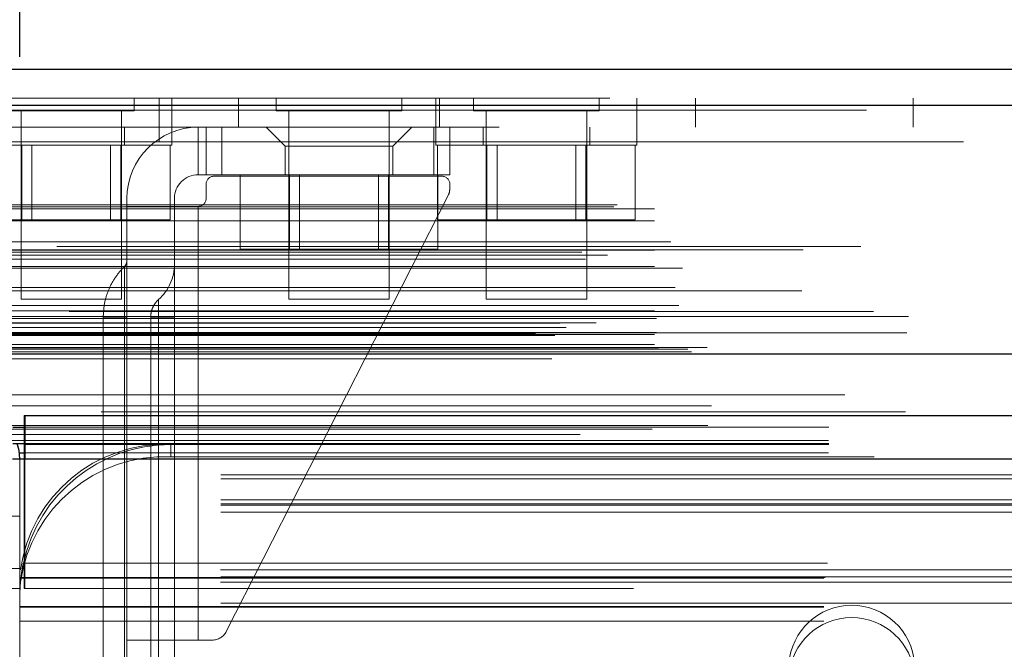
# Model space of a CAD drawing. Header units: inches. Extents: x 0.2 to 10.8, y 0.2 to 8.2.
# Tile 10 of 176: x 3.1913 to 3.3138, y 1.9667 to 2.045. Entities that reach past the tile are written whole.
import ezdxf

# ---------------------------------------------------------------- set-up
doc = ezdxf.new("R2010")
doc.units = ezdxf.units.IN
doc.header["$MEASUREMENT"] = 0
doc.linetypes.add('HIDDEN', pattern=[0.07500000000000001, 0.05, -0.025])
doc.layers.add('DIMENSIONS', color=140, linetype='Continuous')
doc.styles.add('SLDTEXTSTYLE0', font='TXT', dxfattribs={"width": 0.7})
doc.dimstyles.new('SLDDIMSTYLE0', dxfattribs={"dimtxt": 0.0849609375, "dimasz": 0.13, "dimexe": 0, "dimexo": 0.0625, "dimgap": 0.021240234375, "dimtad": 0, "dimtih": 1, "dimtoh": 1, "dimlfac": 20, "dimrnd": 1e-09, "dimzin": 12, "dimdsep": 46, "dimtxsty": 'SLDTEXTSTYLE0', "dimsah": 1, "dimcen": 0.09, "dimadec": 0, "dimazin": 3, "dimtfac": 1, "dimtofl": 0, "dimtmove": 0, "dimatfit": 3, "dimfxl": 0, "dimfrac": 2, "dimtolj": 1, "dimtzin": 12, "dimarcsym": 0})

# ---------------------------------------------------------------- blocks, each defined once
blk = doc.blocks.new('_D_28')
at = {"layer": 'DIMENSIONS'}
for p, q in [((3.191375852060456, 2.040345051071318), (3.191375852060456, 2.369046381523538)), ((4.868275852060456, 2.040345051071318), (4.868275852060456, 2.369046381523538)), ((3.191375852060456, 2.244046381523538), (3.735353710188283, 2.244046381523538)), ((3.850485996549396, 2.244046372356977), (3.821955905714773, 2.244046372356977)), ((3.821955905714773, 2.244046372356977), (3.821955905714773, 2.109015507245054)), ((4.173634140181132, 2.244046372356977), (4.202164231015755, 2.244046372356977)), ((4.202164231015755, 2.244046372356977), (4.202164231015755, 2.109015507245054)), ((4.868275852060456, 2.244046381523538), (4.288766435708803, 2.244046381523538)), ((3.821955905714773, 2.109015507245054), (3.850485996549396, 2.109015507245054)), ((4.202164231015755, 2.109015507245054), (4.173634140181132, 2.109015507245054))]:
    blk.add_line(p, q, dxfattribs=at)
for points in [[(3.191375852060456, 2.244046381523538), (3.321375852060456, 2.224046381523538), (3.321375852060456, 2.264046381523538)], [(4.868275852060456, 2.244046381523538), (4.738275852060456, 2.264046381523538), (4.738275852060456, 2.224046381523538)]]:
    blk.add_solid(points, dxfattribs=at)
at = {"layer": 'DIMENSIONS', "char_height": 0.08333333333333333, "attachment_point": 1, "style": 'SLDTEXTSTYLE0'}
for s, insert in [('33.54', (3.850485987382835, 2.370488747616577)), ('851.9', (3.850485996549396, 2.216437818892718))]:
    blk.add_mtext(s, dxfattribs=dict(at, insert=insert))

msp = doc.modelspace()

# ---------------------------------------------------------------- linework, layer by layer
at = {"color": 7, "linetype": 'Continuous', "lineweight": 25}
for p, q in [((3.164732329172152, 2.038801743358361), (4.894911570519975, 2.038801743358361)), ((3.162965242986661, 2.034339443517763), (4.896678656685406, 2.034339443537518)), ((3.157514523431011, 2.003426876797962), (4.902129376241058, 2.003426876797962)), ((3.191971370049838, 1.99574505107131), (4.867680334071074, 1.99574505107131)), ((3.191971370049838, 1.99574505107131), (3.191971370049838, 1.99034505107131)), ((3.190475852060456, 1.994315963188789), (3.191971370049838, 1.994315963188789)), ((3.190475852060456, 1.992254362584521), (3.191971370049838, 1.992254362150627)), ((3.191322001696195, 1.991105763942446), (3.191925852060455, 1.991105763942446)), ((3.191925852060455, 1.992256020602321), (3.191925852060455, 1.990345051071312)), ((3.190471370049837, 1.99034505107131), (3.191971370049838, 1.99034505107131)), ((3.191971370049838, 1.99034505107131), (4.867680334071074, 1.99034505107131))]:
    msp.add_line(p, q, dxfattribs=at)
at = {"color": 7, "linetype": 'HIDDEN', "lineweight": 18}
for p, q in [((3.164732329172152, 2.035201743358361), (4.894911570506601, 2.035201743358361)), ((3.205576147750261, 2.033639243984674), (3.205576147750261, 2.035201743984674)), ((3.208713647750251, 2.029801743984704), (3.208713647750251, 2.035201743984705)), ((3.210263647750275, 2.031601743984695), (3.210263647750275, 2.035201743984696)), ((3.218563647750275, 2.035201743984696), (3.218563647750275, 2.031601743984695)), ((3.223251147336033, 2.035201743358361), (3.223251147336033, 2.033639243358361)), ((3.238876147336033, 2.033639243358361), (3.238876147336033, 2.035201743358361)), ((3.243113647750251, 2.035201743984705), (3.243113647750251, 2.031601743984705)), ((3.243563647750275, 2.031601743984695), (3.243563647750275, 2.035201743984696)), ((3.24780114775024, 2.035201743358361), (3.24780114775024, 2.033639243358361)), ((3.26342614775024, 2.033639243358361), (3.26342614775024, 2.035201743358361)), ((3.268113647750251, 2.031601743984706), (3.268113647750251, 2.035201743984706)), ((3.275413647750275, 2.031601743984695), (3.275413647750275, 2.035201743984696)), ((3.302463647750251, 2.031601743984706), (3.302463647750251, 2.035201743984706)), ((4.896678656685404, 2.034339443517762), (3.16296524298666, 2.034339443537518)), ((3.16296524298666, 2.033714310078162), (4.896678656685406, 2.033714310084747)), ((4.896678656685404, 2.033714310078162), (3.16296524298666, 2.033714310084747)), ((3.189951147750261, 2.033639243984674), (3.205576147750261, 2.033639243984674)), ((3.191513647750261, 2.033639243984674), (3.191513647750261, 2.010201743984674)), ((3.20401364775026, 2.010201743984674), (3.204013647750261, 2.033639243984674)), ((3.223251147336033, 2.033639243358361), (3.238876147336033, 2.033639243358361)), ((3.224813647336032, 2.033639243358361), (3.224813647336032, 2.010201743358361)), ((3.237313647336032, 2.010201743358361), (3.237313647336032, 2.033639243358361)), ((3.24780114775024, 2.033639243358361), (3.26342614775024, 2.033639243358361)), ((3.249363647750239, 2.033639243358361), (3.24936364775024, 2.010201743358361)), ((3.26186364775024, 2.010201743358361), (3.261863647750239, 2.033639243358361)), ((3.181663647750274, 2.031601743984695), (3.208713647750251, 2.031601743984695)), ((3.204388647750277, 2.029351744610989), (3.204388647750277, 2.031601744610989)), ((4.850963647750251, 2.031601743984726), (3.208713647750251, 2.031601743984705)), ((3.210263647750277, 2.029351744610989), (3.210263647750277, 2.031601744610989)), ((3.213543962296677, 2.031601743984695), (3.213543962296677, 2.025696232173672)), ((3.213543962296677, 2.025696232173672), (3.213543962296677, 2.031601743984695)), ((3.213543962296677, 2.031601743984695), (3.213543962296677, 2.025696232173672)), ((3.213543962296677, 2.025696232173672), (3.213543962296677, 2.031601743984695)), ((3.213543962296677, 2.031601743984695), (3.213543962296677, 2.025696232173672)), ((3.213543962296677, 2.025696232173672), (3.213543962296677, 2.031601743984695)), ((3.213543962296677, 2.031601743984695), (3.213543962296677, 2.025696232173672)), ((3.213543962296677, 2.025696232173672), (3.213543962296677, 2.031601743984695)), ((3.21452821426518, 2.031601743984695), (3.21452821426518, 2.025696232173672)), ((3.216496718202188, 2.031601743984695), (3.216496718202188, 2.025696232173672)), ((3.216496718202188, 2.031601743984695), (3.216496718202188, 2.025696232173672)), ((3.216496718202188, 2.031601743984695), (3.216496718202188, 2.025696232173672)), ((3.216496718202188, 2.031601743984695), (3.216496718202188, 2.025696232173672)), ((3.216496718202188, 2.031601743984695), (3.216496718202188, 2.025696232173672)), ((3.216496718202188, 2.031601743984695), (3.216496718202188, 2.025696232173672)), ((3.216496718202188, 2.031601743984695), (3.216496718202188, 2.025696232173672)), ((3.216496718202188, 2.031601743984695), (3.216496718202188, 2.025696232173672)), ((3.222008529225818, 2.031601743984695), (3.224370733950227, 2.029239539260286)), ((3.237756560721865, 2.029239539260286), (3.240118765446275, 2.031601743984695)), ((3.242874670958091, 2.031601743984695), (3.242874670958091, 2.025696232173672)), ((3.242874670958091, 2.031601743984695), (3.242874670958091, 2.025696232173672)), ((3.242874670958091, 2.031601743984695), (3.242874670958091, 2.025696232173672)), ((3.242874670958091, 2.031601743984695), (3.242874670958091, 2.025696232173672)), ((3.242874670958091, 2.031601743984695), (3.242874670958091, 2.025696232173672)), ((3.242874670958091, 2.031601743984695), (3.242874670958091, 2.025696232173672)), ((3.242874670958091, 2.031601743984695), (3.242874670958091, 2.025696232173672)), ((3.242874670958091, 2.031601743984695), (3.242874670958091, 2.025696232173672)), ((3.243113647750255, 2.031601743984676), (3.243113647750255, 2.029351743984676)), ((3.2448431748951, 2.031601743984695), (3.2448431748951, 2.025696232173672)), ((3.248988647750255, 2.031601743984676), (3.248988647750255, 2.029351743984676)), ((3.262238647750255, 2.029351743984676), (3.262238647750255, 2.031601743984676)), ((3.268113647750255, 2.029351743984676), (3.268113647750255, 2.031601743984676)), ((3.208713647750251, 2.029801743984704), (3.182813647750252, 2.029801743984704)), ((3.185263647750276, 2.029351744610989), (3.210263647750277, 2.029351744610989)), ((3.191614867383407, 2.029351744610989), (3.191614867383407, 2.020101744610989)), ((3.192866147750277, 2.029351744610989), (3.192866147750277, 2.020101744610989)), ((3.202661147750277, 2.020101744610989), (3.202661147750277, 2.029351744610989)), ((3.203912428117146, 2.029351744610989), (3.203912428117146, 2.020101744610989)), ((3.208713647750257, 2.029801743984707), (4.850963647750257, 2.029801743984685)), ((3.208713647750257, 2.029801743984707), (4.850963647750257, 2.029801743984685)), ((4.850963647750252, 2.029801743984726), (3.208713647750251, 2.029801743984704)), ((4.850963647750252, 2.029801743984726), (3.208713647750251, 2.029801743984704)), ((3.210061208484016, 2.029351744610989), (3.210061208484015, 2.020101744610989)), ((3.237756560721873, 2.029239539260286), (3.22437073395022, 2.029239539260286)), ((3.22437073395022, 2.029239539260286), (3.22437073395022, 2.025696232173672)), ((3.237756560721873, 2.025696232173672), (3.237756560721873, 2.029239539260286)), ((3.243113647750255, 2.029351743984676), (3.268113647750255, 2.029351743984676)), ((3.243316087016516, 2.029351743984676), (3.243316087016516, 2.020101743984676)), ((3.249464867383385, 2.029351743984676), (3.249464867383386, 2.020101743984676)), ((3.250716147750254, 2.029351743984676), (3.250716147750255, 2.020101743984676)), ((3.260511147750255, 2.020101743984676), (3.260511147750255, 2.029351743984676)), ((3.261762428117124, 2.029351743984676), (3.261762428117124, 2.020101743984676)), ((3.267911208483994, 2.029351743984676), (3.267911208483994, 2.020101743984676)), ((3.21452821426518, 2.025696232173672), (3.213543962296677, 2.025696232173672)), ((3.216496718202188, 2.025696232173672), (3.21452821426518, 2.025696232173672)), ((3.243858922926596, 2.025499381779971), (3.215512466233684, 2.025499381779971)), ((3.216496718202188, 2.025696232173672), (3.242874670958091, 2.025696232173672)), ((3.218766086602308, 2.025696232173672), (3.218766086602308, 2.016446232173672)), ((3.224914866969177, 2.025696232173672), (3.224914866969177, 2.016446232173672)), ((3.226166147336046, 2.025696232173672), (3.226166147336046, 2.016446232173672)), ((3.235961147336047, 2.016446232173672), (3.235961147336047, 2.025696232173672)), ((3.237212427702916, 2.025696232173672), (3.237212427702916, 2.016446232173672)), ((3.2448431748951, 2.025696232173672), (3.242874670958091, 2.025696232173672)), ((3.243361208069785, 2.025696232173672), (3.243361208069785, 2.016446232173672)), ((3.21452821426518, 2.024515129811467), (3.21452821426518, 2.02274347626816)), ((3.2448431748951, 2.024002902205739), (3.2448431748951, 2.024515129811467)), ((3.244629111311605, 2.023110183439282), (3.217044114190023, 1.968898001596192)), ((3.165231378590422, 2.021709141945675), (4.894412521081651, 2.021709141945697)), ((3.165669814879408, 2.021968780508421), (4.893974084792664, 2.021968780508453)), ((3.204685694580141, 2.02274347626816), (3.204685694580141, 2.021759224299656)), ((3.204685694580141, 2.021759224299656), (3.204685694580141, 1.96782221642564)), ((3.213543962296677, 2.021759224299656), (3.204685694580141, 2.021759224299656)), ((3.210591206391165, 2.021759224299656), (3.210591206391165, 2.02274347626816)), ((3.210591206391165, 2.021759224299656), (3.210591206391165, 1.96782221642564)), ((3.213543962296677, 2.021759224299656), (3.213543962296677, 1.96782221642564)), ((3.213543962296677, 2.021759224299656), (3.213543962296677, 1.96782221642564)), ((3.213543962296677, 1.96782221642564), (3.213543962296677, 2.021759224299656)), ((3.213543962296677, 1.96782221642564), (3.213543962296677, 2.021759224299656)), ((3.213543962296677, 2.021759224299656), (3.213543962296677, 1.96782221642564)), ((3.213543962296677, 2.021759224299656), (3.213543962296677, 1.96782221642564)), ((3.213543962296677, 1.96782221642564), (3.213543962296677, 2.021759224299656)), ((3.213543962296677, 1.96782221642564), (3.213543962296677, 2.021759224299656)), ((3.213543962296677, 2.021759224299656), (3.213543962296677, 1.96782221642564)), ((3.213543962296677, 2.021759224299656), (3.213543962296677, 1.96782221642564)), ((3.213543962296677, 1.96782221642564), (3.213543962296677, 2.021759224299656)), ((3.213543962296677, 1.96782221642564), (3.213543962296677, 2.021759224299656)), ((3.213543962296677, 2.021759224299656), (3.213543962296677, 1.96782221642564)), ((3.213543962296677, 2.021759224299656), (3.213543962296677, 1.96782221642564)), ((3.213543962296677, 1.96782221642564), (3.213543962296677, 2.021759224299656)), ((3.213543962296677, 1.96782221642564), (3.213543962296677, 2.021759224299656)), ((3.170300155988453, 2.021468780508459), (4.889343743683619, 2.021468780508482)), ((3.170300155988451, 2.021468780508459), (4.889343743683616, 2.021468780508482)), ((3.170300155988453, 2.019949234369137), (4.889343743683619, 2.019949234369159)), ((3.185466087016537, 2.020101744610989), (3.191614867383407, 2.020101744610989)), ((3.191614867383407, 2.020101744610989), (3.203912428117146, 2.020101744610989)), ((3.203912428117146, 2.020101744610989), (3.210061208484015, 2.020101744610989)), ((3.243316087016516, 2.020101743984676), (3.249464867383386, 2.020101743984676)), ((3.249464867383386, 2.020101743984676), (3.261762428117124, 2.020101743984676)), ((3.261762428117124, 2.020101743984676), (3.267911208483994, 2.020101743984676)), ((3.172319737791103, 2.017364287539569), (4.887324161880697, 2.017364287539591)), ((3.161268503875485, 2.016049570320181), (4.898375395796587, 2.016049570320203)), ((4.895954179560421, 2.016750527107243), (3.16368902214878, 2.016750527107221)), ((3.164449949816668, 2.015698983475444), (4.895193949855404, 2.015698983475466)), ((3.170300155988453, 2.016328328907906), (4.889343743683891, 2.016328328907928)), ((4.888784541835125, 2.016332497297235), (3.170851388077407, 2.016332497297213)), ((3.218766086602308, 2.016446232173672), (3.224914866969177, 2.016446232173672)), ((3.224914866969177, 2.016446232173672), (3.237212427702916, 2.016446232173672)), ((3.237212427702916, 2.016446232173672), (3.243361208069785, 2.016446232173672)), ((3.161735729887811, 2.015174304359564), (4.897902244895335, 2.015174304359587)), ((3.170300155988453, 2.014261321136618), (4.889343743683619, 2.01426132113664)), ((3.17375908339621, 2.014070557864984), (4.885879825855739, 2.014070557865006)), ((4.888600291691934, 2.011261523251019), (3.171043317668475, 2.011261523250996)), ((3.172877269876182, 2.011666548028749), (4.886766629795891, 2.011666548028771)), ((3.172877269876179, 2.011666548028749), (4.886766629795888, 2.011666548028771)), ((3.191513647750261, 2.010201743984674), (3.20401364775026, 2.010201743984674)), ((3.224813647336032, 2.010201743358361), (3.237313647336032, 2.010201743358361)), ((3.24936364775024, 2.010201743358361), (3.26186364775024, 2.010201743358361)), ((4.897521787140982, 2.008685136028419), (3.162121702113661, 2.008685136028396)), ((3.170300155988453, 2.008758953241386), (4.889343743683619, 2.008758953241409)), ((3.173303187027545, 2.009427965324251), (4.886338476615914, 2.009427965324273)), ((3.158530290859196, 2.007244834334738), (4.901113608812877, 2.00724483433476)), ((3.163058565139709, 2.007263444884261), (4.896585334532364, 2.007263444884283)), ((3.170300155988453, 2.008055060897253), (4.889343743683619, 2.008055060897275)), ((3.170300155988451, 2.008055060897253), (3.201688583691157, 2.008055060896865)), ((3.170550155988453, 2.007805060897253), (4.889093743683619, 2.007805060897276)), ((3.201735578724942, 2.007979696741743), (3.201735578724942, 1.935145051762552)), ((3.201869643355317, 2.008055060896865), (4.889343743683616, 2.008055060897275)), ((3.204391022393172, 1.935145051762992), (3.204391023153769, 2.007979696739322)), ((3.204391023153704, 2.007979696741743), (3.204391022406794, 1.935145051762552)), ((3.204391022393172, 1.93514504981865), (3.204391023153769, 2.007979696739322)), ((3.204391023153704, 2.007979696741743), (3.204391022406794, 1.935145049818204)), ((3.204391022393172, 1.935145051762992), (3.204391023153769, 2.007979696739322)), ((3.204391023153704, 2.007979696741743), (3.204391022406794, 1.935145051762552)), ((3.204391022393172, 1.93514504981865), (3.204391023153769, 2.007979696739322)), ((3.204391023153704, 2.007979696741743), (3.204391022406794, 1.935145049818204)), ((3.204391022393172, 1.935145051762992), (3.204391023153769, 2.007979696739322)), ((3.204391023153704, 2.007979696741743), (3.204391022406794, 1.935145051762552)), ((3.204391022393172, 1.93514504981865), (3.204391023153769, 2.007979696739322)), ((3.204391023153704, 2.007979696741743), (3.204391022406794, 1.935145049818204)), ((3.204391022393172, 1.935145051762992), (3.204391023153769, 2.007979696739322)), ((3.204391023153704, 2.007979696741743), (3.204391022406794, 1.935145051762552)), ((3.204391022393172, 1.93514504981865), (3.204391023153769, 2.007979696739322)), ((3.204391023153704, 2.007979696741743), (3.204391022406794, 1.935145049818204)), ((3.204685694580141, 2.007979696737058), (3.204391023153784, 2.007979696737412)), ((3.204685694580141, 2.007979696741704), (3.204391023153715, 2.007979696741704)), ((3.204685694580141, 2.007979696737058), (3.204391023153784, 2.007979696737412)), ((3.204685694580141, 2.007979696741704), (3.204391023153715, 2.007979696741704)), ((3.204685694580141, 2.007979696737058), (3.204391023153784, 2.007979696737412)), ((3.204685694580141, 2.007979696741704), (3.204391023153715, 2.007979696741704)), ((3.204685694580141, 2.007979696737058), (3.204391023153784, 2.007979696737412)), ((3.204685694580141, 2.007979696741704), (3.204391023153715, 2.007979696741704)), ((3.204685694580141, 2.007979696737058), (3.204391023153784, 2.007979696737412)), ((3.204685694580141, 2.007979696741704), (3.204391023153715, 2.007979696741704)), ((3.204685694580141, 2.007979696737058), (3.204391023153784, 2.007979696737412)), ((3.204685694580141, 2.007979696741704), (3.204391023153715, 2.007979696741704)), ((3.204685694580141, 2.007979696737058), (3.204391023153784, 2.007979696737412)), ((3.204685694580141, 2.007979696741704), (3.204391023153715, 2.007979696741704)), ((3.204685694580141, 2.007979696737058), (3.204391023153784, 2.007979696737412)), ((3.204685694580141, 2.007979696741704), (3.204391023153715, 2.007979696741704)), ((3.204685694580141, 2.00797969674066), (3.204685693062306, 1.935145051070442)), ((3.207638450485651, 2.007979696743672), (3.207638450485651, 1.935145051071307)), ((3.208619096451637, 1.935145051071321), (3.208619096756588, 2.007979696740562)), ((3.208619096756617, 2.007979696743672), (3.208619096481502, 1.93514505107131)), ((3.208619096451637, 1.935145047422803), (3.208619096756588, 2.007979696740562)), ((3.208619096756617, 2.007979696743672), (3.208619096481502, 1.935145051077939)), ((3.208619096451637, 1.935145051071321), (3.208619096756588, 2.007979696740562)), ((3.208619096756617, 2.007979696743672), (3.208619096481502, 1.93514505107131)), ((3.208619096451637, 1.935145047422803), (3.208619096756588, 2.007979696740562)), ((3.208619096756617, 2.007979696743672), (3.208619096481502, 1.935145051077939)), ((3.208619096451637, 1.935145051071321), (3.208619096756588, 2.007979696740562)), ((3.208619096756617, 2.007979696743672), (3.208619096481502, 1.93514505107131)), ((3.208619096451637, 1.935145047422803), (3.208619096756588, 2.007979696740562)), ((3.208619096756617, 2.007979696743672), (3.208619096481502, 1.935145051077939)), ((3.208619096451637, 1.935145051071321), (3.208619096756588, 2.007979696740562)), ((3.208619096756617, 2.007979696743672), (3.208619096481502, 1.93514505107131)), ((3.208619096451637, 1.935145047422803), (3.208619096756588, 2.007979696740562)), ((3.208619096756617, 2.007979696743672), (3.208619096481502, 1.935145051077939)), ((3.210591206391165, 2.007979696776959), (3.208619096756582, 2.007979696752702)), ((3.210591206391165, 2.00797969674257), (3.208619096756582, 2.00797969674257)), ((3.210591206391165, 2.007979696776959), (3.208619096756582, 2.007979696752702)), ((3.210591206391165, 2.00797969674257), (3.208619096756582, 2.00797969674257)), ((3.210591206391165, 2.007979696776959), (3.208619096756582, 2.007979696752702)), ((3.210591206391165, 2.00797969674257), (3.208619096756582, 2.00797969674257)), ((3.210591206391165, 2.007979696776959), (3.208619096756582, 2.007979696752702)), ((3.210591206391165, 2.00797969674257), (3.208619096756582, 2.00797969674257)), ((3.210591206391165, 2.007979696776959), (3.208619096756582, 2.007979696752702)), ((3.210591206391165, 2.00797969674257), (3.208619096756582, 2.00797969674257)), ((3.210591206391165, 2.007979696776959), (3.208619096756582, 2.007979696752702)), ((3.210591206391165, 2.00797969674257), (3.208619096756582, 2.00797969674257)), ((3.210591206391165, 2.007979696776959), (3.208619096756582, 2.007979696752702)), ((3.210591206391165, 2.00797969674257), (3.208619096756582, 2.00797969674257)), ((3.210591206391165, 2.007979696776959), (3.208619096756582, 2.007979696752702)), ((3.210591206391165, 2.00797969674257), (3.208619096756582, 2.00797969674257)), ((3.155489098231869, 2.00596218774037), (4.904154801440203, 2.005962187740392)), ((3.155489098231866, 2.00596218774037), (4.904154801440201, 2.005962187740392)), ((4.90167340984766, 2.006012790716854), (3.157970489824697, 2.006012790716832)), ((3.159321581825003, 2.006675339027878), (4.900321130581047, 2.006675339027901)), ((3.170300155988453, 2.005805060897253), (4.889343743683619, 2.005805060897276)), ((3.170300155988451, 2.005805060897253), (4.889343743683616, 2.005805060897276)), ((3.170550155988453, 2.006055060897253), (4.889093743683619, 2.006055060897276)), ((3.157916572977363, 2.005707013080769), (4.90172732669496, 2.005707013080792)), ((3.170300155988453, 2.004560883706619), (4.889343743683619, 2.004560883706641)), ((3.170300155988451, 2.004560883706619), (4.889343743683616, 2.004560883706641)), ((3.160780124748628, 2.003381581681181), (4.898863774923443, 2.003381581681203)), ((3.160905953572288, 2.003365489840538), (4.898737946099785, 2.00336548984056)), ((3.161358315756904, 2.003652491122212), (4.898285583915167, 2.003652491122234)), ((3.161358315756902, 2.003652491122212), (4.898285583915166, 2.003652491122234)), ((3.170800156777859, 2.004055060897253), (4.888843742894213, 2.004055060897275)), ((3.170800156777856, 2.004055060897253), (4.888843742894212, 2.004055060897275)), ((3.174448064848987, 2.004012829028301), (4.885195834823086, 2.004012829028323)), ((3.174448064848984, 2.004012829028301), (4.885195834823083, 2.004012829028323)), ((3.174911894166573, 2.003684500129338), (4.884732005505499, 2.00368450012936)), ((3.174911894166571, 2.003684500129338), (4.884732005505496, 2.00368450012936)), ((4.876863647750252, 2.004201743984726), (3.182813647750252, 2.004201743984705)), ((3.157514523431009, 2.002801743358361), (4.902129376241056, 2.002801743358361)), ((3.17736616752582, 1.996969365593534), (4.882277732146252, 1.996969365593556)), ((3.191925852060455, 1.995745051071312), (3.191925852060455, 1.992256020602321)), ((3.191925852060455, 1.995745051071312), (3.191971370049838, 1.995745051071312)), ((3.170027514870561, 1.994058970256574), (4.889616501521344, 1.994058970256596)), ((3.176928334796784, 1.994493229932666), (4.882701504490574, 1.994493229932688)), ((3.191971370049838, 1.994315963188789), (4.867680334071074, 1.994315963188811)), ((3.145925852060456, 1.992627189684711), (3.191925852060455, 1.992627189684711)), ((3.191925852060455, 1.992627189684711), (4.867725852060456, 1.992627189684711)), ((3.191925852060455, 1.992145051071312), (3.191971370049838, 1.992145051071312)), ((3.191925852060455, 1.991105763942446), (4.867725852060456, 1.991105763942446)), ((3.191971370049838, 1.99214505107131), (4.867680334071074, 1.99214505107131)), ((3.210125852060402, 1.992145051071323), (3.210125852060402, 1.990623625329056)), ((3.191375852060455, 1.97424505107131), (3.191375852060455, 1.99034505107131)), ((3.191925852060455, 1.990345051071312), (3.191925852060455, 1.974245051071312)), ((3.191971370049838, 1.99034505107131), (4.867680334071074, 1.99034505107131)), ((3.191971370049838, 1.99034505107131), (4.867680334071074, 1.99034505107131)), ((3.191971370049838, 1.99034505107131), (4.867680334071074, 1.99034505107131)), ((3.191971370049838, 1.99034505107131), (3.191971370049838, 1.97424505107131)), ((3.191971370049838, 1.990345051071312), (4.867680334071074, 1.990345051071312)), ((3.191971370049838, 1.990345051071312), (4.867680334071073, 1.990345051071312)), ((3.497625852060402, 1.990623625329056), (3.210125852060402, 1.990623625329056)), ((3.516375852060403, 1.988363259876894), (3.191375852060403, 1.988363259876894)), ((3.516375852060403, 1.987857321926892), (3.191375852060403, 1.987857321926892)), ((3.516375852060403, 1.985245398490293), (3.191375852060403, 1.985245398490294)), ((3.516375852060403, 1.984763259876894), (3.191375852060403, 1.984763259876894)), ((3.516375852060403, 1.984594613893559), (3.191375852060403, 1.98459461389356)), ((3.187775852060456, 1.98324505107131), (3.191375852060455, 1.98324505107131)), ((3.516375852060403, 1.983723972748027), (3.191375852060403, 1.983723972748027)), ((3.191375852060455, 1.97674505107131), (3.187775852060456, 1.97674505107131)), ((3.187775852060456, 1.97674505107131), (3.191375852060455, 1.97674505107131)), ((3.191375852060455, 1.97674505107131), (3.187775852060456, 1.97674505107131)), ((3.187775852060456, 1.97674505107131), (3.191375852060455, 1.97674505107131)), ((3.191375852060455, 1.97674505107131), (3.187775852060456, 1.97674505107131)), ((3.187775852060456, 1.97674505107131), (3.191375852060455, 1.97674505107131)), ((3.191375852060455, 1.97674505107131), (3.187775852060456, 1.97674505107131)), ((3.187775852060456, 1.97674505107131), (3.191375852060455, 1.97674505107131)), ((3.516311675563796, 1.976556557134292), (3.191440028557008, 1.976556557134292)), ((3.191807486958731, 1.97739505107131), (3.515944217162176, 1.97739505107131)), ((3.191807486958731, 1.97739505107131), (3.515944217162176, 1.97739505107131)), ((3.516375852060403, 1.975685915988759), (3.191375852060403, 1.97568591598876)), ((3.191375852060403, 1.975517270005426), (3.516375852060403, 1.975517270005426)), ((3.191505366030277, 1.97559505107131), (3.516246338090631, 1.97559505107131)), ((3.191375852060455, 1.97424505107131), (3.187775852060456, 1.97424505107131)), ((3.191375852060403, 1.973726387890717), (3.191375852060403, 1.974245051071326)), ((3.516311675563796, 1.975035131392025), (3.191440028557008, 1.975035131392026)), ((3.191971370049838, 1.974245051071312), (3.191925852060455, 1.974245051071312)), ((4.867680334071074, 1.97424505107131), (3.191971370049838, 1.97424505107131)), ((3.191375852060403, 1.973726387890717), (3.191375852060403, 1.973395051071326)), ((3.191375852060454, 1.97339505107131), (3.191375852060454, 1.97019505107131)), ((3.516375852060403, 1.972423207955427), (3.191375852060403, 1.972423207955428)), ((3.191375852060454, 1.97199505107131), (3.516375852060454, 1.97199505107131)), ((3.191375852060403, 1.971917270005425), (3.516375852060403, 1.971917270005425)), ((3.191375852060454, 1.97019505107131), (3.191375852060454, 1.92339505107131)), ((3.191375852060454, 1.97019505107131), (3.516375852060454, 1.97019505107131)), ((3.191375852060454, 1.97019505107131), (3.516375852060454, 1.97019505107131)), ((3.213543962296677, 1.96782221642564), (3.204685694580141, 1.96782221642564)), ((3.204685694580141, 1.96782221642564), (3.204685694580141, 1.93514505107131)), ((3.210591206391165, 1.93514505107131), (3.210591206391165, 1.96782221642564)), ((3.215289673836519, 1.96782221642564), (3.213543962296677, 1.96782221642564))]:
    msp.add_line(p, q, dxfattribs=at)
at = {"color": 7, "linetype": 'HIDDEN', "lineweight": 18, "flags": 128}
for points in [[(4.893973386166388, 1.998330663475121), (4.043737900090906, 1.998330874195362), (3.165675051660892, 1.998330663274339)], [(4.888711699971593, 1.998341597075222), (4.043737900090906, 1.998341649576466), (3.170932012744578, 1.998341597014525)], [(4.901493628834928, 1.996206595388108), (3.993261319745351, 1.996206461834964), (3.158146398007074, 1.996206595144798)], [(4.901492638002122, 1.996206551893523), (4.100998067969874, 1.996204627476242), (3.158147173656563, 1.996206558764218)], [(3.176943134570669, 1.994493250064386), (4.015903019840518, 1.994493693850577), (4.882716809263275, 1.994493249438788)], [(3.161072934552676, 1.993388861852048), (4.015896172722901, 1.99338839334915), (4.898576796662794, 1.993388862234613)], [(3.191971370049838, 1.992254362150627), (4.015896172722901, 1.992254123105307), (4.867680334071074, 1.992254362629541)]]:
    msp.add_lwpolyline(points, dxfattribs=at)
at = {"color": 7, "linetype": 'Continuous', "lineweight": 25, "flags": 128}
msp.add_lwpolyline([(3.191375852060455, 1.99034505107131), (3.191272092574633, 1.991398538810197), (3.191023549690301, 1.992263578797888)], dxfattribs=at)
at = {"color": 7, "linetype": 'HIDDEN', "lineweight": 18}
for centre, radius, start, end in [((3.213543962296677, 2.02274347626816), 0.00885826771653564, 90, 180), ((3.213543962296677, 2.02274347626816), 0.002952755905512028, 90, 180), ((3.215512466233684, 2.024515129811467), 0.0009842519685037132, 90, 180), ((3.243858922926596, 2.024515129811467), 0.0009842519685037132, 0, 90), ((3.242874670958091, 2.024002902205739), 0.001968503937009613, 333.031464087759, 0), ((3.213543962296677, 2.02274347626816), 0.0009842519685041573, 270.0000000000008, 0), ((3.203701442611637, 2.015008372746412), 0.0009842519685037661, 314.4762724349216, 0), ((3.204685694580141, 2.014581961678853), 0.005905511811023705, 311.7633977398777, 0), ((3.209380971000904, 1.974044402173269), 0.01811596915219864, 87.6434837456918, 172.0290646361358), ((3.210125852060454, 1.97339505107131), 0.0187500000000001, 90, 167.6822340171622), ((3.209380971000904, 1.972522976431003), 0.01811596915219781, 87.64348374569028, 172.0290646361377), ((3.294825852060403, 1.964317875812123), 0.007832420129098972, 4.087218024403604, 175.9127819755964), ((3.294825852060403, 1.962796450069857), 0.007832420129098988, 4.087218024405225, 175.9127819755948), ((3.215289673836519, 1.969790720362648), 0.001968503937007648, 270.0000000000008, 333.0314640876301)]:
    msp.add_arc(centre, radius, start, end, dxfattribs=at)
for points, knots in [([(3.204391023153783, 2.014306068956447), (3.203995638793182, 2.013870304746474), (3.203204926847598, 2.012998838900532), (3.202377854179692, 2.01143017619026), (3.201834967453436, 2.009741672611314), (3.201768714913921, 2.008567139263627), (3.201735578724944, 2.007979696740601)], [0, 0, 0, 0, 0.2500635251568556, 0.5000911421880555, 0.749970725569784, 1, 1, 1, 1]), ([(3.204391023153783, 2.007979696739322), (3.204391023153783, 2.009642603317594), (3.204391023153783, 2.012101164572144), (3.204391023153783, 2.013976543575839), (3.204391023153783, 2.014470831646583), (3.204391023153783, 2.013976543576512), (3.204391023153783, 2.012101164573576), (3.204391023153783, 2.009642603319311), (3.204391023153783, 2.007979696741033)], [3.14159265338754, 3.14159265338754, 3.14159265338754, 3.14159265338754, 3.92699081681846, 4.31968989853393, 4.71238898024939, 5.10508806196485, 5.49778714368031, 6.28318530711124, 6.28318530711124, 6.28318530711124, 6.28318530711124]), ([(3.204391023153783, 2.007979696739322), (3.204391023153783, 2.009642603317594), (3.204391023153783, 2.012101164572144), (3.204391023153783, 2.013976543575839), (3.204391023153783, 2.014470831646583), (3.204391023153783, 2.013976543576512), (3.204391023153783, 2.012101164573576), (3.204391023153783, 2.009642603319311), (3.204391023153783, 2.007979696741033)], [3.14159265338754, 3.14159265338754, 3.14159265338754, 3.14159265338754, 3.92699081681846, 4.31968989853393, 4.71238898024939, 5.10508806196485, 5.49778714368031, 6.28318530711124, 6.28318530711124, 6.28318530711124, 6.28318530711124]), ([(3.204391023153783, 2.007979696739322), (3.204391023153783, 2.009642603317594), (3.204391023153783, 2.012101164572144), (3.204391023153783, 2.013976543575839), (3.204391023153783, 2.014470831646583), (3.204391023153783, 2.013976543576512), (3.204391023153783, 2.012101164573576), (3.204391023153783, 2.009642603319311), (3.204391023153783, 2.007979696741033)], [3.14159265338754, 3.14159265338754, 3.14159265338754, 3.14159265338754, 3.92699081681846, 4.31968989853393, 4.71238898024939, 5.10508806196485, 5.49778714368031, 6.28318530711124, 6.28318530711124, 6.28318530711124, 6.28318530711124]), ([(3.204391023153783, 2.007979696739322), (3.204391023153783, 2.009642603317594), (3.204391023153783, 2.012101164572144), (3.204391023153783, 2.013976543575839), (3.204391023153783, 2.014470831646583), (3.204391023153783, 2.013976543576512), (3.204391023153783, 2.012101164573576), (3.204391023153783, 2.009642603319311), (3.204391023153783, 2.007979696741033)], [3.14159265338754, 3.14159265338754, 3.14159265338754, 3.14159265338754, 3.92699081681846, 4.31968989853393, 4.71238898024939, 5.10508806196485, 5.49778714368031, 6.28318530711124, 6.28318530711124, 6.28318530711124, 6.28318530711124]), ([(3.204391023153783, 2.007979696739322), (3.204391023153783, 2.009642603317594), (3.204391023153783, 2.012101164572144), (3.204391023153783, 2.013976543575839), (3.204391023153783, 2.014470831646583), (3.204391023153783, 2.013976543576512), (3.204391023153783, 2.012101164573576), (3.204391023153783, 2.009642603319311), (3.204391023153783, 2.007979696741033)], [3.14159265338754, 3.14159265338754, 3.14159265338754, 3.14159265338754, 3.92699081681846, 4.31968989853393, 4.71238898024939, 5.10508806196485, 5.49778714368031, 6.28318530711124, 6.28318530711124, 6.28318530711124, 6.28318530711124]), ([(3.204391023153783, 2.007979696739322), (3.204391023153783, 2.009642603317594), (3.204391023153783, 2.012101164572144), (3.204391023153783, 2.013976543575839), (3.204391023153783, 2.014470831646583), (3.204391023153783, 2.013976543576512), (3.204391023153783, 2.012101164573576), (3.204391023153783, 2.009642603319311), (3.204391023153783, 2.007979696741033)], [3.14159265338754, 3.14159265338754, 3.14159265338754, 3.14159265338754, 3.92699081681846, 4.31968989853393, 4.71238898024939, 5.10508806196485, 5.49778714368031, 6.28318530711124, 6.28318530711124, 6.28318530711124, 6.28318530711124]), ([(3.204391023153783, 2.007979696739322), (3.204391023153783, 2.009642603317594), (3.204391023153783, 2.012101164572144), (3.204391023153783, 2.013976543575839), (3.204391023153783, 2.014470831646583), (3.204391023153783, 2.013976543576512), (3.204391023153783, 2.012101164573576), (3.204391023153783, 2.009642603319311), (3.204391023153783, 2.007979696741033)], [3.14159265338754, 3.14159265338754, 3.14159265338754, 3.14159265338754, 3.92699081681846, 4.31968989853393, 4.71238898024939, 5.10508806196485, 5.49778714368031, 6.28318530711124, 6.28318530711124, 6.28318530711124, 6.28318530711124]), ([(3.204391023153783, 2.007979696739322), (3.204391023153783, 2.009642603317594), (3.204391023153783, 2.012101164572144), (3.204391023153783, 2.013976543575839), (3.204391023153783, 2.014470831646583), (3.204391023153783, 2.013976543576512), (3.204391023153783, 2.012101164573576), (3.204391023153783, 2.009642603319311), (3.204391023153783, 2.007979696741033)], [3.14159265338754, 3.14159265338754, 3.14159265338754, 3.14159265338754, 3.92699081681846, 4.31968989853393, 4.71238898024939, 5.10508806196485, 5.49778714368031, 6.28318530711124, 6.28318530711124, 6.28318530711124, 6.28318530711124]), ([(3.208619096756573, 2.01017703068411), (3.2084740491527, 2.010029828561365), (3.20818363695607, 2.00973510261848), (3.207881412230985, 2.009189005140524), (3.207677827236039, 2.008599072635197), (3.207651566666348, 2.00818600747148), (3.207638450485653, 2.007979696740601)], [0, 0, 0, 0, 0.2496727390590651, 0.4998911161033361, 0.7502141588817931, 0.9999999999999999, 0.9999999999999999, 0.9999999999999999, 0.9999999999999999]), ([(3.20861909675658, 2.007979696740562), (3.20861909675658, 2.008267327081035), (3.20861909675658, 2.008554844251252), (3.20861909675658, 2.009086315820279), (3.20861909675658, 2.00933006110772), (3.20861909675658, 2.009736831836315), (3.20861909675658, 2.009899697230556), (3.20861909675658, 2.01011983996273), (3.20861909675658, 2.010177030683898), (3.20861909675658, 2.010177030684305), (3.20861909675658, 2.010119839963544), (3.20861909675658, 2.009899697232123), (3.20861909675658, 2.009736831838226), (3.20861909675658, 2.009330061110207), (3.20861909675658, 2.009086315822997), (3.20861909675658, 2.008554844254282), (3.20861909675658, 2.008267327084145), (3.20861909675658, 2.007979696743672)], [0, 0, 0, 0, 0.125, 0.125, 0.25, 0.25, 0.375, 0.375, 0.5, 0.5, 0.625, 0.625, 0.75, 0.75, 0.875, 0.875, 1, 1, 1, 1]), ([(3.20861909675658, 2.007979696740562), (3.20861909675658, 2.008267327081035), (3.20861909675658, 2.008554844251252), (3.20861909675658, 2.009086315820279), (3.20861909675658, 2.00933006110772), (3.20861909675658, 2.009736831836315), (3.20861909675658, 2.009899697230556), (3.20861909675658, 2.01011983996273), (3.20861909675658, 2.010177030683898), (3.20861909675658, 2.010177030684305), (3.20861909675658, 2.010119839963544), (3.20861909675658, 2.009899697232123), (3.20861909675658, 2.009736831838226), (3.20861909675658, 2.009330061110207), (3.20861909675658, 2.009086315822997), (3.20861909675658, 2.008554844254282), (3.20861909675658, 2.008267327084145), (3.20861909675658, 2.007979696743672)], [0, 0, 0, 0, 0.125, 0.125, 0.25, 0.25, 0.375, 0.375, 0.5, 0.5, 0.625, 0.625, 0.75, 0.75, 0.875, 0.875, 1, 1, 1, 1]), ([(3.20861909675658, 2.007979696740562), (3.20861909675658, 2.008267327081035), (3.20861909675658, 2.008554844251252), (3.20861909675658, 2.009086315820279), (3.20861909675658, 2.00933006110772), (3.20861909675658, 2.009736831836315), (3.20861909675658, 2.009899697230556), (3.20861909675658, 2.01011983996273), (3.20861909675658, 2.010177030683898), (3.20861909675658, 2.010177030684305), (3.20861909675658, 2.010119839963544), (3.20861909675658, 2.009899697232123), (3.20861909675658, 2.009736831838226), (3.20861909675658, 2.009330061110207), (3.20861909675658, 2.009086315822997), (3.20861909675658, 2.008554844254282), (3.20861909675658, 2.008267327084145), (3.20861909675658, 2.007979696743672)], [0, 0, 0, 0, 0.125, 0.125, 0.25, 0.25, 0.375, 0.375, 0.5, 0.5, 0.625, 0.625, 0.75, 0.75, 0.875, 0.875, 1, 1, 1, 1]), ([(3.20861909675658, 2.007979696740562), (3.20861909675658, 2.008267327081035), (3.20861909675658, 2.008554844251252), (3.20861909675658, 2.009086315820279), (3.20861909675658, 2.00933006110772), (3.20861909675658, 2.009736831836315), (3.20861909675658, 2.009899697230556), (3.20861909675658, 2.01011983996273), (3.20861909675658, 2.010177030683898), (3.20861909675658, 2.010177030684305), (3.20861909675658, 2.010119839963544), (3.20861909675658, 2.009899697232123), (3.20861909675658, 2.009736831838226), (3.20861909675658, 2.009330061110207), (3.20861909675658, 2.009086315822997), (3.20861909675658, 2.008554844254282), (3.20861909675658, 2.008267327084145), (3.20861909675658, 2.007979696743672)], [0, 0, 0, 0, 0.125, 0.125, 0.25, 0.25, 0.375, 0.375, 0.5, 0.5, 0.625, 0.625, 0.75, 0.75, 0.875, 0.875, 1, 1, 1, 1]), ([(3.20861909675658, 2.007979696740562), (3.20861909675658, 2.008267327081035), (3.20861909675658, 2.008554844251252), (3.20861909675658, 2.009086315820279), (3.20861909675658, 2.00933006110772), (3.20861909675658, 2.009736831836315), (3.20861909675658, 2.009899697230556), (3.20861909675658, 2.01011983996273), (3.20861909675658, 2.010177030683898), (3.20861909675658, 2.010177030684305), (3.20861909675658, 2.010119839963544), (3.20861909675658, 2.009899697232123), (3.20861909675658, 2.009736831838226), (3.20861909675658, 2.009330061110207), (3.20861909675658, 2.009086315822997), (3.20861909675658, 2.008554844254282), (3.20861909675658, 2.008267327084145), (3.20861909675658, 2.007979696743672)], [0, 0, 0, 0, 0.125, 0.125, 0.25, 0.25, 0.375, 0.375, 0.5, 0.5, 0.625, 0.625, 0.75, 0.75, 0.875, 0.875, 1, 1, 1, 1]), ([(3.20861909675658, 2.007979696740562), (3.20861909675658, 2.008267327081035), (3.20861909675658, 2.008554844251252), (3.20861909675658, 2.009086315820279), (3.20861909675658, 2.00933006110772), (3.20861909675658, 2.009736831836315), (3.20861909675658, 2.009899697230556), (3.20861909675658, 2.01011983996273), (3.20861909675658, 2.010177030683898), (3.20861909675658, 2.010177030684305), (3.20861909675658, 2.010119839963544), (3.20861909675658, 2.009899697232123), (3.20861909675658, 2.009736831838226), (3.20861909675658, 2.009330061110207), (3.20861909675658, 2.009086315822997), (3.20861909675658, 2.008554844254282), (3.20861909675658, 2.008267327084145), (3.20861909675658, 2.007979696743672)], [0, 0, 0, 0, 0.125, 0.125, 0.25, 0.25, 0.375, 0.375, 0.5, 0.5, 0.625, 0.625, 0.75, 0.75, 0.875, 0.875, 1, 1, 1, 1]), ([(3.20861909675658, 2.007979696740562), (3.20861909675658, 2.008267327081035), (3.20861909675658, 2.008554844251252), (3.20861909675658, 2.009086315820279), (3.20861909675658, 2.00933006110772), (3.20861909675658, 2.009736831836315), (3.20861909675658, 2.009899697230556), (3.20861909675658, 2.01011983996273), (3.20861909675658, 2.010177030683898), (3.20861909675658, 2.010177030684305), (3.20861909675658, 2.010119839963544), (3.20861909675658, 2.009899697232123), (3.20861909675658, 2.009736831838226), (3.20861909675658, 2.009330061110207), (3.20861909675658, 2.009086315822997), (3.20861909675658, 2.008554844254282), (3.20861909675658, 2.008267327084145), (3.20861909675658, 2.007979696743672)], [0, 0, 0, 0, 0.125, 0.125, 0.25, 0.25, 0.375, 0.375, 0.5, 0.5, 0.625, 0.625, 0.75, 0.75, 0.875, 0.875, 1, 1, 1, 1]), ([(3.20861909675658, 2.007979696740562), (3.20861909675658, 2.008267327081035), (3.20861909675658, 2.008554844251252), (3.20861909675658, 2.009086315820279), (3.20861909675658, 2.00933006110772), (3.20861909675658, 2.009736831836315), (3.20861909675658, 2.009899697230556), (3.20861909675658, 2.01011983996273), (3.20861909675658, 2.010177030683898), (3.20861909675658, 2.010177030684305), (3.20861909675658, 2.010119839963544), (3.20861909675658, 2.009899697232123), (3.20861909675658, 2.009736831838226), (3.20861909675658, 2.009330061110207), (3.20861909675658, 2.009086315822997), (3.20861909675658, 2.008554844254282), (3.20861909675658, 2.008267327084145), (3.20861909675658, 2.007979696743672)], [0, 0, 0, 0, 0.125, 0.125, 0.25, 0.25, 0.375, 0.375, 0.5, 0.5, 0.625, 0.625, 0.75, 0.75, 0.875, 0.875, 1, 1, 1, 1]), ([(3.201735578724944, 2.007979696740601), (3.201736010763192, 2.008026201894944), (3.201736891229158, 2.008120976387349), (3.201745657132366, 2.008162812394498), (3.201759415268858, 2.008124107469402), (3.201772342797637, 2.008029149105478), (3.201779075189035, 2.007979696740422)], [0, 0, 0, 0, 0.2296058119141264, 0.467921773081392, 0.7229045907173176, 1, 1, 1, 1]), ([(3.204391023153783, 2.007979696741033), (3.203995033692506, 2.007979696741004), (3.203203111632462, 2.007979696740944), (3.202385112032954, 2.007979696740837), (3.201904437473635, 2.007979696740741), (3.201843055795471, 2.007979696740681), (3.20182264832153, 2.007979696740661)], [0, 0, 0, 0, 0.2859748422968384, 0.5719086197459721, 0.8576731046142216, 0.9999999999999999, 0.9999999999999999, 0.9999999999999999, 0.9999999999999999]), ([(3.201822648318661, 2.00797969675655), (3.201843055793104, 2.007979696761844), (3.201904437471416, 2.007979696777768), (3.202385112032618, 2.00797969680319), (3.203203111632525, 2.007979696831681), (3.203995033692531, 2.007979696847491), (3.204391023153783, 2.007979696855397)], [0, 0, 0, 0, 0.142326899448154, 0.4280913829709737, 0.7140251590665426, 1, 1, 1, 1]), ([(3.204391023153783, 2.007979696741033), (3.203995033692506, 2.007979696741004), (3.203203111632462, 2.007979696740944), (3.202385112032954, 2.007979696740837), (3.201904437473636, 2.007979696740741), (3.201843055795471, 2.007979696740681), (3.20182264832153, 2.007979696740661)], [0, 0, 0, 0, 0.2859748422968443, 0.5719086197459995, 0.8576731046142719, 1, 1, 1, 1]), ([(3.201822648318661, 2.00797969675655), (3.201843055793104, 2.007979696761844), (3.201904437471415, 2.007979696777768), (3.202385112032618, 2.00797969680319), (3.203203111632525, 2.007979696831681), (3.203995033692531, 2.007979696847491), (3.204391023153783, 2.007979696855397)], [0, 0, 0, 0, 0.1423268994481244, 0.4280913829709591, 0.7140251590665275, 1, 1, 1, 1]), ([(3.204391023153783, 2.007979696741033), (3.203995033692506, 2.007979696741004), (3.203203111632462, 2.007979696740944), (3.202385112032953, 2.007979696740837), (3.201904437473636, 2.007979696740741), (3.201843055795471, 2.007979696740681), (3.20182264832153, 2.007979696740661)], [0, 0, 0, 0, 0.2859748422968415, 0.5719086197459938, 0.857673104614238, 1, 1, 1, 1]), ([(3.201822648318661, 2.00797969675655), (3.201843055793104, 2.007979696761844), (3.201904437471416, 2.007979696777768), (3.202385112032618, 2.00797969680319), (3.203203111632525, 2.007979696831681), (3.203995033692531, 2.007979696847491), (3.204391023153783, 2.007979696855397)], [0, 0, 0, 0, 0.1423268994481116, 0.4280913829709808, 0.7140251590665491, 1, 1, 1, 1]), ([(3.204391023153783, 2.007979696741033), (3.203995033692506, 2.007979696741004), (3.203203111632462, 2.007979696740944), (3.202385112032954, 2.007979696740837), (3.201904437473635, 2.007979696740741), (3.201843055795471, 2.007979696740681), (3.20182264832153, 2.007979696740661)], [0, 0, 0, 0, 0.2859748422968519, 0.5719086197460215, 0.8576731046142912, 1, 1, 1, 1]), ([(3.201822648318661, 2.00797969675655), (3.201843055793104, 2.007979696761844), (3.201904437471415, 2.007979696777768), (3.202385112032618, 2.00797969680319), (3.203203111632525, 2.007979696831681), (3.203995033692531, 2.007979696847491), (3.204391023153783, 2.007979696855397)], [0, 0, 0, 0, 0.1423268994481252, 0.4280913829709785, 0.7140251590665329, 1, 1, 1, 1]), ([(3.204391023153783, 2.007979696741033), (3.203995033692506, 2.007979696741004), (3.203203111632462, 2.007979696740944), (3.202385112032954, 2.007979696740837), (3.201904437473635, 2.007979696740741), (3.201843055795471, 2.007979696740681), (3.20182264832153, 2.007979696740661)], [0, 0, 0, 0, 0.2859748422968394, 0.5719086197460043, 0.8576731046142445, 1, 1, 1, 1]), ([(3.201822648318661, 2.00797969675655), (3.201843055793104, 2.007979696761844), (3.201904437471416, 2.007979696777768), (3.202385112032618, 2.00797969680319), (3.203203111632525, 2.007979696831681), (3.203995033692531, 2.007979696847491), (3.204391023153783, 2.007979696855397)], [0, 0, 0, 0, 0.1423268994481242, 0.4280913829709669, 0.7140251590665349, 1, 1, 1, 1]), ([(3.204391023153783, 2.007979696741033), (3.203995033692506, 2.007979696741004), (3.203203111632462, 2.007979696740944), (3.202385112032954, 2.007979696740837), (3.201904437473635, 2.007979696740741), (3.201843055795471, 2.007979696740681), (3.20182264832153, 2.007979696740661)], [0, 0, 0, 0, 0.2859748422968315, 0.5719086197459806, 0.857673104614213, 1, 1, 1, 1]), ([(3.201822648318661, 2.00797969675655), (3.201843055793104, 2.007979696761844), (3.201904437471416, 2.007979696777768), (3.202385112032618, 2.00797969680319), (3.203203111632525, 2.007979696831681), (3.203995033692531, 2.007979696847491), (3.204391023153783, 2.007979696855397)], [0, 0, 0, 0, 0.1423268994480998, 0.4280913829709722, 0.7140251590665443, 1, 1, 1, 1]), ([(3.204391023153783, 2.007979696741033), (3.203995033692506, 2.007979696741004), (3.203203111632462, 2.007979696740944), (3.202385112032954, 2.007979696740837), (3.201904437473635, 2.007979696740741), (3.201843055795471, 2.007979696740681), (3.20182264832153, 2.007979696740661)], [0, 0, 0, 0, 0.2859748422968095, 0.5719086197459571, 0.857673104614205, 1, 1, 1, 1]), ([(3.204391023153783, 2.007979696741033), (3.203995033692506, 2.007979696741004), (3.203203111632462, 2.007979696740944), (3.202385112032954, 2.007979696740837), (3.201904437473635, 2.007979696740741), (3.201843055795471, 2.007979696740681), (3.20182264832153, 2.007979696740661)], [0, 0, 0, 0, 0.2859748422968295, 0.5719086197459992, 0.8576731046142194, 1, 1, 1, 1]), ([(3.201822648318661, 2.00797969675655), (3.201843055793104, 2.007979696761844), (3.201904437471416, 2.007979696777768), (3.202385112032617, 2.007979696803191), (3.203203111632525, 2.007979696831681), (3.203995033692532, 2.007979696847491), (3.204391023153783, 2.007979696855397)], [0, 0, 0, 0, 0.1423268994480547, 0.4280913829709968, 0.7140251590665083, 1, 1, 1, 1]), ([(3.191807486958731, 1.97739505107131), (3.191756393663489, 1.977161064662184), (3.191710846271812, 1.976930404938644), (3.191632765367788, 1.976496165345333), (3.191600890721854, 1.976296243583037), (3.191526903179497, 1.975794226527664), (3.191505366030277, 1.97559505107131), (3.191505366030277, 1.97559505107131)], [0, 0, 0, 0, 0.2500000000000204, 0.2500000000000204, 0.5000000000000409, 0.5000000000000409, 1, 1, 1, 1]), ([(3.191505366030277, 1.97559505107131), (3.191505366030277, 1.97559505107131), (3.191499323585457, 1.975545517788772), (3.191477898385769, 1.975351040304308), (3.191462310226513, 1.975203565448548), (3.191429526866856, 1.974825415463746), (3.191412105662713, 1.974592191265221), (3.191385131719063, 1.974045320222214), (3.191375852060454, 1.973737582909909), (3.191375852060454, 1.97339505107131)], [0, 0, 0, 0, 0.25, 0.25, 0.5, 0.5, 0.75, 0.75, 1, 1, 1, 1])]:
    msp.add_open_spline(points, degree=3, knots=knots, dxfattribs=at)
for points in [[(3.201735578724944, 2.007979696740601), (3.201733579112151, 2.007979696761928), (3.202206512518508, 2.007979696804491), (3.203553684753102, 2.007979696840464), (3.204391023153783, 2.007979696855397)], [(3.207638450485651, 2.007979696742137), (3.207638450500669, 2.007979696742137), (3.208004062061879, 2.007979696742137), (3.208619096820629, 2.007979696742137)], [(3.208619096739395, 2.007979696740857), (3.208004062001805, 2.007979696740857), (3.207638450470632, 2.007979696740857), (3.207638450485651, 2.007979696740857)], [(3.207638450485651, 2.007979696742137), (3.207638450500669, 2.007979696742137), (3.208004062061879, 2.007979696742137), (3.208619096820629, 2.007979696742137)], [(3.208619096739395, 2.007979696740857), (3.208004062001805, 2.007979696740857), (3.207638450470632, 2.007979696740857), (3.207638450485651, 2.007979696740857)], [(3.207638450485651, 2.007979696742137), (3.207638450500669, 2.007979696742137), (3.208004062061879, 2.007979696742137), (3.208619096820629, 2.007979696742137)], [(3.208619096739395, 2.007979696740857), (3.208004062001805, 2.007979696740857), (3.207638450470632, 2.007979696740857), (3.207638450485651, 2.007979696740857)], [(3.207638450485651, 2.007979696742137), (3.207638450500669, 2.007979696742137), (3.208004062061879, 2.007979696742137), (3.208619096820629, 2.007979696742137)], [(3.208619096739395, 2.007979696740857), (3.208004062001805, 2.007979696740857), (3.207638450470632, 2.007979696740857), (3.207638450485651, 2.007979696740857)], [(3.207638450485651, 2.007979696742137), (3.207638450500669, 2.007979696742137), (3.208004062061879, 2.007979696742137), (3.208619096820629, 2.007979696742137)], [(3.208619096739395, 2.007979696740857), (3.208004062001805, 2.007979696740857), (3.207638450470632, 2.007979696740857), (3.207638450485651, 2.007979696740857)], [(3.207638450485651, 2.007979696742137), (3.207638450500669, 2.007979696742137), (3.208004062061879, 2.007979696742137), (3.208619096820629, 2.007979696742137)], [(3.208619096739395, 2.007979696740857), (3.208004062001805, 2.007979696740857), (3.207638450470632, 2.007979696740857), (3.207638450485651, 2.007979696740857)], [(3.207638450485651, 2.007979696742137), (3.207638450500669, 2.007979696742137), (3.208004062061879, 2.007979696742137), (3.208619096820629, 2.007979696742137)], [(3.208619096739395, 2.007979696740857), (3.208004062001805, 2.007979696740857), (3.207638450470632, 2.007979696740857), (3.207638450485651, 2.007979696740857)], [(3.207638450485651, 2.007979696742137), (3.207638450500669, 2.007979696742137), (3.208004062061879, 2.007979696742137), (3.208619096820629, 2.007979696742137)], [(3.208619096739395, 2.007979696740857), (3.208004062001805, 2.007979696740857), (3.207638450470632, 2.007979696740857), (3.207638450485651, 2.007979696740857)]]:
    msp.add_open_spline(points, degree=3, dxfattribs=at)

# ---------------------------------------------------------------- dimensions: what is measured, and where the dimension line sits
at = {"layer": 'DIMENSIONS'}
dim = msp.add_linear_dim(base=(4.868275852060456, 2.244046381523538), p1=(3.191375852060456, 1.990345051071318), p2=(4.868275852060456, 1.990345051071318), dimstyle='SLDDIMSTYLE0', dxfattribs=at)
dim.commit()
dim.dimension.update_dxf_attribs({"geometry": '_D_28', "text_midpoint": (4.012060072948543, 2.244046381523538), "dimtype": 160})

doc.saveas('drawing.dxf')
